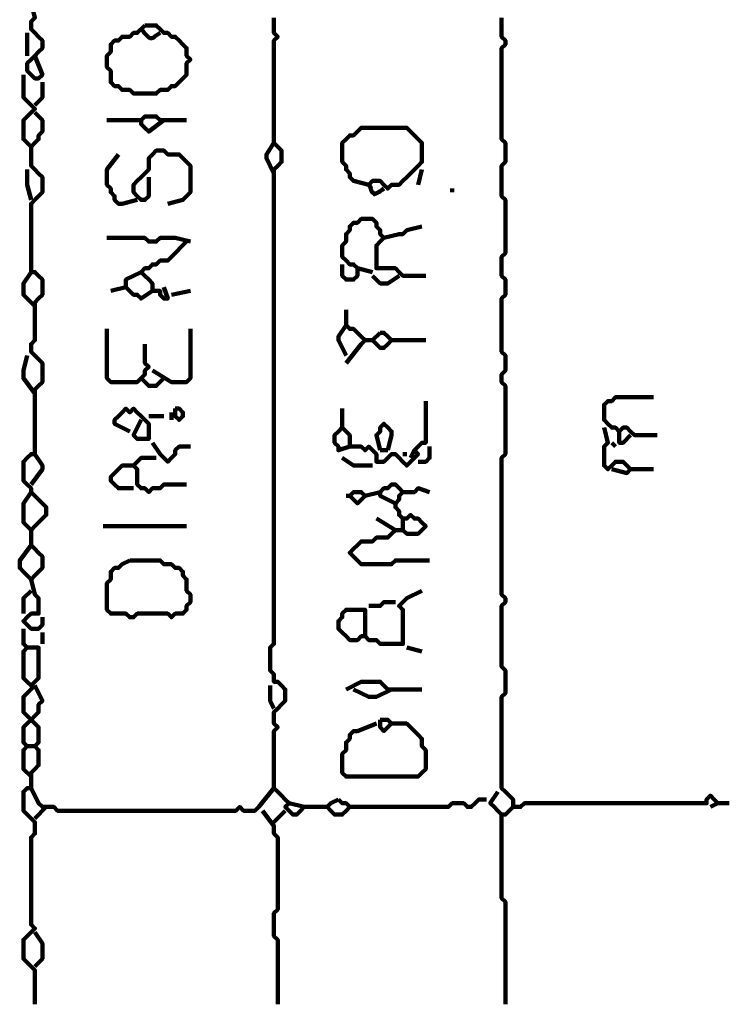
# Model space of a CAD drawing. Header units: metres. Extents: x 1704 to 4131, y 3282 to 4241.
# Tile 52 of 78: x 2250.06 to 2251.78, y 4221.78 to 4224.18. Entities that reach past the tile are written whole.
import ezdxf

# ---------------------------------------------------------------- set-up
doc = ezdxf.new("R2010")
doc.units = ezdxf.units.M
doc.layers.add('P', color=250, linetype='Continuous', lineweight=100)

msp = doc.modelspace()

# ---------------------------------------------------------------- linework, layer by layer
at = {"layer": 'P', "color": 0, "linetype": 'Continuous'}
for points in [[(2250.0856, 4224.2215), (2250.0949, 4224.1846), (2250.0856, 4224.1753), (2250.0856, 4224.1661), (2250.0856, 4224.1569), (2250.0949, 4224.1476), (2250.1041, 4224.1384), (2250.1133, 4224.1292), (2250.1133, 4224.12), (2250.1133, 4224.1107), (2250.1041, 4224.1015), (2250.0949, 4224.0923), (2250.0856, 4224.083), (2250.0764, 4224.0738), (2250.0764, 4224.0646), (2250.0764, 4224.0553), (2250.0856, 4224.0461), (2250.0949, 4224.0369), (2250.1041, 4224.0369), (2250.1133, 4224.0461), (2250.0949, 4224.0923)], [(2250.3626, 4224.1661), (2250.3718, 4224.1661), (2250.381, 4224.1661), (2250.3903, 4224.1661), (2250.3995, 4224.1569), (2250.4087, 4224.1476), (2250.418, 4224.1476), (2250.4272, 4224.1384), (2250.4364, 4224.1384), (2250.4456, 4224.1292), (2250.4549, 4224.12), (2250.4641, 4224.1107), (2250.4641, 4224.1015), (2250.4641, 4224.0923), (2250.4733, 4224.083), (2250.4641, 4224.0738), (2250.4641, 4224.0646), (2250.4641, 4224.0553), (2250.4641, 4224.0461), (2250.4549, 4224.0369), (2250.4456, 4224.0276), (2250.4364, 4224.0184), (2250.4272, 4224.0184), (2250.418, 4224.0092), (2250.4087, 4224.0092), (2250.3995, 4224.0092), (2250.3903, 4224), (2250.381, 4224), (2250.3718, 4224), (2250.3626, 4224), (2250.3533, 4224), (2250.3441, 4224), (2250.3349, 4224), (2250.3256, 4224.0092), (2250.3164, 4224.0092), (2250.3072, 4224.0092), (2250.298, 4224.0184), (2250.2887, 4224.0184), (2250.2795, 4224.0276), (2250.2795, 4224.0369), (2250.2795, 4224.0461), (2250.2795, 4224.0553), (2250.2703, 4224.0646), (2250.2703, 4224.0738), (2250.2703, 4224.083), (2250.2703, 4224.0923), (2250.2795, 4224.1015), (2250.2795, 4224.1107), (2250.2795, 4224.12), (2250.2887, 4224.1292), (2250.298, 4224.1292), (2250.3072, 4224.1384), (2250.3164, 4224.1384), (2250.3256, 4224.1384), (2250.3349, 4224.1476), (2250.3441, 4224.1476), (2250.3626, 4224.1661)], [(2250.6764, 4224.1846), (2250.6764, 4224.1753), (2250.6764, 4224.1661), (2250.6764, 4224.1569), (2250.6764, 4224.1476), (2250.6856, 4224.1384), (2250.6764, 4224.1292), (2250.6764, 4224.12), (2250.6764, 4224.1107), (2250.6764, 4224.1015), (2250.6764, 4224.0923), (2250.6764, 4224.083), (2250.6764, 4224.0738), (2250.6764, 4224.0646), (2250.6764, 4224.0553), (2250.6764, 4224.0461), (2250.6764, 4224.0369), (2250.6764, 4224.0276), (2250.6764, 4224.0184), (2250.6764, 4224.0092), (2250.6764, 4224), (2250.6764, 4223.9907), (2250.6764, 4223.9815), (2250.6764, 4223.9723), (2250.6764, 4223.963), (2250.6764, 4223.9538), (2250.6764, 4223.9446), (2250.6764, 4223.9353), (2250.6764, 4223.9261), (2250.6764, 4223.9169), (2250.6764, 4223.9076), (2250.6764, 4223.8984), (2250.6764, 4223.8892), (2250.6764, 4223.88), (2250.6856, 4223.8707), (2250.6949, 4223.8615), (2250.6949, 4223.8523), (2250.6949, 4223.843), (2250.6949, 4223.8338), (2250.6856, 4223.8246), (2250.6764, 4223.8153), (2250.6764, 4223.8061), (2250.6764, 4223.7969), (2250.6764, 4223.7876), (2250.6764, 4223.7784), (2250.6764, 4223.7692), (2250.6764, 4223.76), (2250.6764, 4223.7507), (2250.6764, 4223.7415), (2250.6764, 4223.7323), (2250.6764, 4223.723), (2250.6764, 4223.7138), (2250.6764, 4223.7046), (2250.6764, 4223.6953), (2250.6764, 4223.6861), (2250.6764, 4223.6769), (2250.6764, 4223.6676), (2250.6764, 4223.6584), (2250.6764, 4223.6492), (2250.6764, 4223.64), (2250.6764, 4223.6307), (2250.6764, 4223.6215), (2250.6764, 4223.6123), (2250.6764, 4223.603), (2250.6764, 4223.5938), (2250.6764, 4223.5846), (2250.6764, 4223.5753), (2250.6764, 4223.5661), (2250.6764, 4223.5569), (2250.6764, 4223.5476), (2250.6764, 4223.5384), (2250.6764, 4223.5292), (2250.6764, 4223.52), (2250.6764, 4223.5107), (2250.6764, 4223.5015), (2250.6764, 4223.4923), (2250.6764, 4223.483), (2250.6764, 4223.4738), (2250.6764, 4223.4646), (2250.6764, 4223.4553), (2250.6764, 4223.4461), (2250.6764, 4223.4369), (2250.6764, 4223.4276), (2250.6764, 4223.4184), (2250.6764, 4223.4092), (2250.6764, 4223.4), (2250.6764, 4223.3907), (2250.6764, 4223.3815), (2250.6764, 4223.3723), (2250.6764, 4223.363), (2250.6764, 4223.3538), (2250.6764, 4223.3446), (2250.6764, 4223.3353), (2250.6764, 4223.3261), (2250.6764, 4223.3169), (2250.6764, 4223.3076), (2250.6764, 4223.2984), (2250.6764, 4223.2892), (2250.6764, 4223.28), (2250.6764, 4223.2707), (2250.6764, 4223.2615), (2250.6764, 4223.2523), (2250.6764, 4223.243), (2250.6764, 4223.2338), (2250.6764, 4223.2246), (2250.6764, 4223.2153), (2250.6764, 4223.2061), (2250.6764, 4223.1969), (2250.6764, 4223.1876), (2250.6764, 4223.1784), (2250.6764, 4223.1692), (2250.6764, 4223.16), (2250.6764, 4223.1507), (2250.6764, 4223.1415), (2250.6764, 4223.1323), (2250.6764, 4223.123), (2250.6764, 4223.1138), (2250.6764, 4223.1046), (2250.6764, 4223.0953), (2250.6764, 4223.0861), (2250.6764, 4223.0769), (2250.6764, 4223.0676), (2250.6764, 4223.0584), (2250.6764, 4223.0492), (2250.6764, 4223.04), (2250.6764, 4223.0307), (2250.6764, 4223.0215), (2250.6764, 4223.0123), (2250.6764, 4223.003), (2250.6764, 4222.9938), (2250.6764, 4222.9846), (2250.6764, 4222.9753), (2250.6764, 4222.9661), (2250.6764, 4222.9569), (2250.6764, 4222.9476), (2250.6764, 4222.9384), (2250.6764, 4222.9292), (2250.6764, 4222.92), (2250.6764, 4222.9107), (2250.6764, 4222.9015), (2250.6764, 4222.8923), (2250.6764, 4222.883), (2250.6764, 4222.8738), (2250.6764, 4222.8646), (2250.6764, 4222.8553), (2250.6764, 4222.8461), (2250.6764, 4222.8369), (2250.6764, 4222.8276), (2250.6764, 4222.8184), (2250.6764, 4222.8092), (2250.6764, 4222.8), (2250.6764, 4222.7907), (2250.6764, 4222.7815), (2250.6764, 4222.7723), (2250.6764, 4222.763), (2250.6764, 4222.7538), (2250.6764, 4222.7446), (2250.6764, 4222.7353), (2250.6764, 4222.7261), (2250.6764, 4222.7169), (2250.6764, 4222.7076), (2250.6764, 4222.6984), (2250.6764, 4222.6892), (2250.6764, 4222.68), (2250.6764, 4222.6707), (2250.6764, 4222.6615), (2250.6672, 4222.6523), (2250.6672, 4222.643), (2250.6672, 4222.6338), (2250.6672, 4222.6246), (2250.6672, 4222.6153), (2250.6672, 4222.6061), (2250.6672, 4222.5969), (2250.6764, 4222.5876), (2250.6764, 4222.5784), (2250.6764, 4222.5692), (2250.6856, 4222.5692), (2250.6949, 4222.56), (2250.7041, 4222.5507), (2250.7041, 4222.5415), (2250.7041, 4222.5323), (2250.7041, 4222.523), (2250.6949, 4222.5138), (2250.6856, 4222.5046), (2250.6764, 4222.4953), (2250.6764, 4222.4861), (2250.6764, 4222.4769), (2250.6764, 4222.4676), (2250.6856, 4222.4584), (2250.6764, 4222.4492), (2250.6764, 4222.44), (2250.6764, 4222.4307), (2250.6764, 4222.4215), (2250.6764, 4222.4123), (2250.6764, 4222.403), (2250.6764, 4222.3938), (2250.6764, 4222.3846), (2250.6764, 4222.3753), (2250.6764, 4222.3661), (2250.6764, 4222.3569), (2250.6764, 4222.3476), (2250.6764, 4222.3384), (2250.6764, 4222.3292), (2250.6764, 4222.32), (2250.6764, 4222.3107), (2250.6856, 4222.3015), (2250.6949, 4222.2923), (2250.7041, 4222.283), (2250.7133, 4222.2738), (2250.7041, 4222.2646), (2250.7133, 4222.2553), (2250.7226, 4222.2461), (2250.7318, 4222.2461), (2250.741, 4222.2553), (2250.7503, 4222.2646), (2250.7133, 4222.2738)], [(2251.2303, 4224.1846), (2251.2303, 4224.1753), (2251.2303, 4224.1661), (2251.2303, 4224.1569), (2251.2303, 4224.1476), (2251.2303, 4224.1384), (2251.2395, 4224.1292), (2251.2395, 4224.12), (2251.2303, 4224.1107), (2251.2303, 4224.1015), (2251.2303, 4224.0923), (2251.2303, 4224.083), (2251.2303, 4224.0738), (2251.2303, 4224.0646), (2251.2303, 4224.0553), (2251.2303, 4224.0461), (2251.2303, 4224.0369), (2251.2303, 4224.0276), (2251.2303, 4224.0184), (2251.2303, 4224.0092), (2251.2303, 4224), (2251.2303, 4223.9907), (2251.2303, 4223.9815), (2251.2303, 4223.9723), (2251.2303, 4223.963), (2251.2303, 4223.9538), (2251.2303, 4223.9446), (2251.2303, 4223.9353), (2251.2303, 4223.9261), (2251.2303, 4223.9169), (2251.2303, 4223.9076), (2251.2303, 4223.8984), (2251.2303, 4223.8892), (2251.2395, 4223.88), (2251.2395, 4223.8707), (2251.2395, 4223.8615), (2251.2395, 4223.8523), (2251.2395, 4223.843), (2251.2395, 4223.8338), (2251.2303, 4223.8246), (2251.2303, 4223.8153), (2251.2303, 4223.8061), (2251.2303, 4223.7969), (2251.2303, 4223.7876), (2251.2303, 4223.7784), (2251.2303, 4223.7692), (2251.2303, 4223.76), (2251.2303, 4223.7507), (2251.2395, 4223.7415), (2251.2395, 4223.7323), (2251.2395, 4223.723), (2251.2395, 4223.7138), (2251.2395, 4223.7046), (2251.2395, 4223.6953), (2251.2395, 4223.6861), (2251.2395, 4223.6769), (2251.2395, 4223.6676), (2251.2395, 4223.6584), (2251.2395, 4223.6492), (2251.2395, 4223.64), (2251.2395, 4223.6307), (2251.2395, 4223.6215), (2251.2395, 4223.6123), (2251.2303, 4223.603), (2251.2303, 4223.5938), (2251.2303, 4223.5846), (2251.2303, 4223.5753), (2251.2303, 4223.5661), (2251.2303, 4223.5569), (2251.2395, 4223.5476), (2251.2395, 4223.5384), (2251.2395, 4223.5292), (2251.2395, 4223.52), (2251.2395, 4223.5107), (2251.2303, 4223.5015), (2251.2303, 4223.4923), (2251.2303, 4223.483), (2251.2303, 4223.4738), (2251.2303, 4223.4646), (2251.2303, 4223.4553), (2251.2303, 4223.4461), (2251.2303, 4223.4369), (2251.2303, 4223.4276), (2251.2303, 4223.4184), (2251.2303, 4223.4092), (2251.2303, 4223.4), (2251.2303, 4223.3907), (2251.2303, 4223.3815), (2251.2303, 4223.3723), (2251.2395, 4223.363), (2251.2395, 4223.3538), (2251.2395, 4223.3446), (2251.2395, 4223.3353), (2251.2395, 4223.3261), (2251.2303, 4223.3169), (2251.2303, 4223.3076), (2251.2303, 4223.2984), (2251.2395, 4223.2892), (2251.2395, 4223.28), (2251.2395, 4223.2707), (2251.2395, 4223.2615), (2251.2395, 4223.2523), (2251.2395, 4223.243), (2251.2395, 4223.2338), (2251.2395, 4223.2246), (2251.2395, 4223.2153), (2251.2395, 4223.2061), (2251.2395, 4223.1969), (2251.2395, 4223.1876), (2251.2395, 4223.1784), (2251.2395, 4223.1692), (2251.2395, 4223.16), (2251.2395, 4223.1507), (2251.2395, 4223.1415), (2251.2395, 4223.1323), (2251.2395, 4223.123), (2251.2303, 4223.1138), (2251.2303, 4223.1046), (2251.2303, 4223.0953), (2251.2303, 4223.0861), (2251.2303, 4223.0769), (2251.2303, 4223.0676), (2251.2303, 4223.0584), (2251.2303, 4223.0492), (2251.2303, 4223.04), (2251.2303, 4223.0307), (2251.2303, 4223.0215), (2251.2303, 4223.0123), (2251.2303, 4223.003), (2251.2303, 4222.9938), (2251.2303, 4222.9846), (2251.2303, 4222.9753), (2251.2303, 4222.9661), (2251.2303, 4222.9569), (2251.2303, 4222.9476), (2251.2303, 4222.9384), (2251.2303, 4222.9292), (2251.2303, 4222.92), (2251.2303, 4222.9107), (2251.2303, 4222.9015), (2251.2303, 4222.8923), (2251.2303, 4222.883), (2251.2303, 4222.8738), (2251.2303, 4222.8646), (2251.2303, 4222.8553), (2251.2303, 4222.8461), (2251.2303, 4222.8369), (2251.2303, 4222.8276), (2251.2303, 4222.8184), (2251.2303, 4222.8092), (2251.2303, 4222.8), (2251.2303, 4222.7907), (2251.2303, 4222.7815), (2251.2395, 4222.7723), (2251.2395, 4222.763), (2251.2303, 4222.7538), (2251.2303, 4222.7446), (2251.2303, 4222.7353), (2251.2303, 4222.7261), (2251.2303, 4222.7169), (2251.2303, 4222.7076), (2251.2303, 4222.6984), (2251.2303, 4222.6892), (2251.2303, 4222.68), (2251.2303, 4222.6707), (2251.2303, 4222.6615), (2251.2303, 4222.6523), (2251.2303, 4222.643), (2251.2303, 4222.6338), (2251.2303, 4222.6246), (2251.2303, 4222.6153), (2251.2303, 4222.6061), (2251.2395, 4222.5969), (2251.2395, 4222.5876), (2251.2395, 4222.5784), (2251.2395, 4222.5692), (2251.2395, 4222.56), (2251.2395, 4222.5507), (2251.2395, 4222.5415), (2251.2303, 4222.5323), (2251.2303, 4222.523), (2251.2303, 4222.5138), (2251.2303, 4222.5046), (2251.2303, 4222.4953), (2251.2303, 4222.4861), (2251.2303, 4222.4769), (2251.2303, 4222.4676), (2251.2303, 4222.4584), (2251.2303, 4222.4492), (2251.2303, 4222.44), (2251.2303, 4222.4307), (2251.2303, 4222.4215), (2251.2303, 4222.4123), (2251.2303, 4222.403), (2251.2303, 4222.3938), (2251.2303, 4222.3846), (2251.2303, 4222.3753), (2251.2303, 4222.3661), (2251.2303, 4222.3569), (2251.2303, 4222.3476), (2251.2303, 4222.3384), (2251.2303, 4222.3292), (2251.2303, 4222.32), (2251.2303, 4222.3107), (2251.2395, 4222.3015), (2251.2487, 4222.2923), (2251.258, 4222.283), (2251.258, 4222.2738), (2251.258, 4222.2646), (2251.2672, 4222.2646), (2251.2764, 4222.2646), (2251.2856, 4222.2738), (2251.2949, 4222.2738), (2251.3041, 4222.2738), (2251.3133, 4222.2738), (2251.3226, 4222.2738), (2251.3318, 4222.2738), (2251.341, 4222.2738), (2251.3503, 4222.2738), (2251.3595, 4222.2738), (2251.3687, 4222.2738), (2251.378, 4222.2738), (2251.3872, 4222.2738), (2251.3964, 4222.2738), (2251.4056, 4222.2738), (2251.4149, 4222.2738), (2251.4241, 4222.2738), (2251.4333, 4222.2738), (2251.4426, 4222.2738), (2251.4518, 4222.2738), (2251.461, 4222.2738), (2251.4703, 4222.2738), (2251.4795, 4222.2738), (2251.4887, 4222.2738), (2251.498, 4222.2738), (2251.5072, 4222.2738), (2251.5164, 4222.2738), (2251.5256, 4222.2738), (2251.5349, 4222.2738), (2251.5441, 4222.2738), (2251.5533, 4222.2738), (2251.5626, 4222.2738), (2251.5718, 4222.2738), (2251.581, 4222.2738), (2251.5903, 4222.2738), (2251.5995, 4222.2738), (2251.6087, 4222.2738), (2251.618, 4222.2738), (2251.6272, 4222.2738), (2251.6364, 4222.2738), (2251.6456, 4222.2738), (2251.6549, 4222.2738), (2251.6641, 4222.2738), (2251.6733, 4222.2738), (2251.6826, 4222.2738), (2251.6918, 4222.2738), (2251.701, 4222.2738), (2251.7103, 4222.2738), (2251.7195, 4222.2738), (2251.7287, 4222.2738), (2251.7287, 4222.283), (2251.738, 4222.2923), (2251.7472, 4222.283), (2251.7564, 4222.2738), (2251.738, 4222.2646)], [(2250.0764, 4224.1476), (2250.0764, 4224.1292), (2250.0764, 4224.12), (2250.0764, 4224.1107), (2250.0764, 4224.0923)], [(2250.3533, 4224.1569), (2250.358, 4224.1523), (2250.361, 4224.1476), (2250.3641, 4224.1446), (2250.3672, 4224.1415), (2250.3718, 4224.1369), (2250.3749, 4224.1353), (2250.3795, 4224.1353), (2250.3841, 4224.1369), (2250.3872, 4224.14), (2250.3903, 4224.1415), (2250.3949, 4224.1446), (2250.3995, 4224.1476)], [(2250.0672, 4224.0461), (2250.0672, 4224.0092), (2250.0672, 4224), (2250.0672, 4223.9907), (2250.0764, 4223.9815), (2250.0856, 4223.9723), (2250.0949, 4223.963), (2250.0856, 4223.9538), (2250.0764, 4223.9446), (2250.0672, 4223.9353), (2250.0672, 4223.9261), (2250.0672, 4223.9169), (2250.0672, 4223.9076), (2250.0672, 4223.8984), (2250.0672, 4223.8892), (2250.0764, 4223.88), (2250.0856, 4223.8707), (2250.0949, 4223.88), (2250.1041, 4223.8892), (2250.1041, 4223.8984), (2250.1133, 4223.9076), (2250.1133, 4223.9169), (2250.1133, 4223.9261), (2250.1133, 4223.9353), (2250.0949, 4223.9538)], [(2250.1133, 4224.0276), (2250.1133, 4224.0092), (2250.1133, 4224), (2250.1133, 4223.9907), (2250.0949, 4223.9723)], [(2250.2703, 4223.9353), (2250.298, 4223.9353), (2250.3072, 4223.9353), (2250.3164, 4223.9353), (2250.3256, 4223.9353), (2250.3349, 4223.9353), (2250.3533, 4223.9353)], [(2250.4087, 4223.9353), (2250.3718, 4223.9076), (2250.3626, 4223.9169), (2250.3533, 4223.9261), (2250.3533, 4223.9353), (2250.3626, 4223.9446), (2250.3718, 4223.9446), (2250.381, 4223.9446), (2250.3903, 4223.9446), (2250.3995, 4223.9353), (2250.4087, 4223.9353), (2250.418, 4223.9353), (2250.4641, 4223.9353)], [(2250.9072, 4223.7784), (2250.8703, 4223.7876), (2250.861, 4223.7969), (2250.861, 4223.8061), (2250.8518, 4223.8153), (2250.8518, 4223.8246), (2250.8426, 4223.8338), (2250.8426, 4223.843), (2250.8426, 4223.8523), (2250.8426, 4223.8615), (2250.8426, 4223.8707), (2250.8426, 4223.88), (2250.8518, 4223.8892), (2250.861, 4223.8984), (2250.8703, 4223.8984), (2250.8795, 4223.9076), (2250.8887, 4223.9169), (2250.898, 4223.9169), (2250.9072, 4223.9169), (2250.9164, 4223.9169), (2250.9256, 4223.9169), (2250.9349, 4223.9169), (2250.9441, 4223.9169), (2250.9533, 4223.9169), (2250.9626, 4223.9169), (2250.9718, 4223.9169), (2250.981, 4223.9169), (2250.9903, 4223.9169), (2250.9995, 4223.9169), (2251.0087, 4223.9076), (2251.018, 4223.8984), (2251.0272, 4223.8892), (2251.0364, 4223.88), (2251.0364, 4223.8707), (2251.0364, 4223.8615), (2251.0364, 4223.8523), (2251.0364, 4223.843), (2251.0364, 4223.8338), (2251.0272, 4223.8246), (2251.018, 4223.8153), (2251.0087, 4223.8061), (2250.9995, 4223.7969), (2250.9903, 4223.7876), (2250.981, 4223.7784), (2250.9718, 4223.7784), (2250.9626, 4223.7784), (2250.9533, 4223.7692), (2250.9441, 4223.7784), (2250.9349, 4223.7876), (2250.9256, 4223.7876), (2250.9164, 4223.7876), (2250.9072, 4223.7784), (2250.9103, 4223.7738), (2250.9118, 4223.7692), (2250.9133, 4223.7646), (2250.9149, 4223.7615), (2250.918, 4223.7584), (2250.921, 4223.7553), (2250.9241, 4223.7569), (2250.9287, 4223.7584), (2250.9318, 4223.76), (2250.9349, 4223.763), (2250.9395, 4223.7661), (2250.9441, 4223.7692)], [(2250.6764, 4223.88), (2250.658, 4223.8523), (2250.658, 4223.843), (2250.6764, 4223.8061)], [(2250.0856, 4223.8707), (2250.0856, 4223.8338), (2250.0856, 4223.8246), (2250.0949, 4223.8153), (2250.1041, 4223.8061), (2250.1133, 4223.7969), (2250.1133, 4223.7876), (2250.1133, 4223.7784), (2250.1133, 4223.7692), (2250.1133, 4223.76), (2250.1041, 4223.7507), (2250.0949, 4223.7415), (2250.0856, 4223.7323), (2250.0856, 4223.723), (2250.0856, 4223.7138), (2250.0856, 4223.7046), (2250.0856, 4223.6953), (2250.0856, 4223.6861), (2250.0856, 4223.6769), (2250.0856, 4223.6676), (2250.0856, 4223.6584), (2250.0856, 4223.6492), (2250.0856, 4223.64), (2250.0856, 4223.6307), (2250.0856, 4223.6215), (2250.0856, 4223.6123), (2250.0856, 4223.603), (2250.0856, 4223.5938), (2250.0856, 4223.5846), (2250.0856, 4223.5753), (2250.0856, 4223.5661), (2250.0949, 4223.5661), (2250.1041, 4223.5569), (2250.1133, 4223.5476), (2250.1133, 4223.5384), (2250.1133, 4223.5292), (2250.1133, 4223.52), (2250.1133, 4223.5107), (2250.1041, 4223.5015), (2250.0949, 4223.4923), (2250.0949, 4223.483), (2250.0949, 4223.4738), (2250.0949, 4223.4646), (2250.0949, 4223.4553), (2250.0949, 4223.4461), (2250.0949, 4223.4369), (2250.0949, 4223.4276), (2250.0949, 4223.4184), (2250.0949, 4223.4092), (2250.0949, 4223.4), (2250.0856, 4223.3907), (2250.0856, 4223.3815), (2250.0856, 4223.3723), (2250.0949, 4223.363), (2250.1041, 4223.3538), (2250.1133, 4223.3446), (2250.1133, 4223.3353), (2250.1133, 4223.3261), (2250.1133, 4223.3169), (2250.1133, 4223.3076), (2250.1133, 4223.2984), (2250.1041, 4223.2892), (2250.0949, 4223.28), (2250.0949, 4223.2707), (2250.0949, 4223.2615), (2250.0949, 4223.2523), (2250.0949, 4223.243), (2250.0949, 4223.2338), (2250.0949, 4223.2246), (2250.0949, 4223.2153), (2250.0949, 4223.2061), (2250.0949, 4223.1969), (2250.0949, 4223.1876), (2250.0949, 4223.1784), (2250.0949, 4223.1692), (2250.0949, 4223.16), (2250.0949, 4223.1507), (2250.0949, 4223.1415), (2250.0949, 4223.1323), (2250.0949, 4223.123), (2250.0856, 4223.123), (2250.0764, 4223.1138), (2250.0672, 4223.1046), (2250.0672, 4223.0953), (2250.0672, 4223.0861), (2250.0672, 4223.0769), (2250.0672, 4223.0676), (2250.0672, 4223.0584), (2250.0764, 4223.0492), (2250.0856, 4223.04), (2250.0856, 4223.0307), (2250.0949, 4223.0215), (2250.1041, 4223.0123), (2250.1133, 4223.003), (2250.1226, 4222.9938), (2250.1226, 4222.9846), (2250.1226, 4222.9753), (2250.1133, 4222.9661), (2250.1041, 4222.9569), (2250.0949, 4222.9476), (2250.0856, 4222.9384), (2250.0764, 4222.9476), (2250.0672, 4222.9569), (2250.0672, 4222.9661), (2250.0672, 4222.9753), (2250.0672, 4222.9846), (2250.0672, 4222.9938), (2250.0672, 4223.003), (2250.0856, 4223.0307)], [(2250.3718, 4223.7969), (2250.3718, 4223.76), (2250.3718, 4223.7507), (2250.3626, 4223.7415), (2250.3533, 4223.7415), (2250.3441, 4223.7507), (2250.3349, 4223.76), (2250.3349, 4223.7692), (2250.3349, 4223.7784), (2250.3441, 4223.7876), (2250.3533, 4223.7969), (2250.3626, 4223.8061), (2250.3718, 4223.8153), (2250.3718, 4223.8246), (2250.3718, 4223.8338), (2250.3718, 4223.843), (2250.381, 4223.8523), (2250.3903, 4223.8615), (2250.3995, 4223.8615), (2250.4087, 4223.8615), (2250.418, 4223.8523), (2250.4272, 4223.8523), (2250.4364, 4223.8523), (2250.4456, 4223.8523), (2250.4549, 4223.843), (2250.4641, 4223.8338), (2250.4733, 4223.8246), (2250.4733, 4223.8153), (2250.4733, 4223.8061), (2250.4733, 4223.7969), (2250.4733, 4223.7876), (2250.4733, 4223.7784), (2250.4733, 4223.7692), (2250.4733, 4223.76), (2250.4641, 4223.7507), (2250.4549, 4223.7415), (2250.418, 4223.7323)], [(2250.298, 4223.8523), (2250.2703, 4223.8153), (2250.2703, 4223.8061), (2250.2703, 4223.7969), (2250.2703, 4223.7876), (2250.2703, 4223.7784), (2250.2795, 4223.7692), (2250.2795, 4223.76), (2250.2887, 4223.7507), (2250.2887, 4223.7415), (2250.298, 4223.7323), (2250.3072, 4223.7323), (2250.3441, 4223.7415)], [(2250.0764, 4223.8153), (2250.0764, 4223.7876), (2250.0764, 4223.7784), (2250.0856, 4223.7415)], [(2251.0364, 4223.8153), (2251.0272, 4223.7784)], [(2251.1103, 4223.7692), (2251.1103, 4223.76)], [(2250.9164, 4223.5661), (2250.8795, 4223.5753), (2250.8703, 4223.5846), (2250.861, 4223.5846), (2250.8518, 4223.5938), (2250.8426, 4223.603), (2250.8426, 4223.6123), (2250.8426, 4223.6215), (2250.8426, 4223.6307), (2250.8518, 4223.64), (2250.8518, 4223.6492), (2250.8518, 4223.6584), (2250.861, 4223.6676), (2250.861, 4223.6769), (2250.8703, 4223.6861), (2250.8795, 4223.6861), (2250.8887, 4223.6953), (2250.898, 4223.6953), (2250.9072, 4223.6953), (2250.9164, 4223.6953), (2250.9256, 4223.6861), (2250.9256, 4223.6769), (2250.9349, 4223.6676), (2250.9349, 4223.6584), (2250.9441, 4223.6492), (2250.9349, 4223.64), (2250.9256, 4223.6307), (2250.9256, 4223.6215), (2250.9256, 4223.6123), (2250.9256, 4223.603), (2250.9256, 4223.5938), (2250.9256, 4223.5846), (2250.9256, 4223.5753), (2250.9349, 4223.5753), (2250.9441, 4223.5753), (2250.9533, 4223.5753), (2250.9626, 4223.5753), (2250.9718, 4223.5753), (2250.981, 4223.5661), (2250.9903, 4223.5569), (2250.9995, 4223.5569), (2251.0087, 4223.5569), (2251.018, 4223.5569), (2251.0272, 4223.5569), (2251.0456, 4223.5569)], [(2250.9441, 4223.6492), (2250.981, 4223.6584), (2250.9903, 4223.6584), (2250.9995, 4223.6676), (2251.0364, 4223.6769)], [(2250.2703, 4223.6492), (2250.3072, 4223.6492), (2250.3164, 4223.6492), (2250.3256, 4223.6492), (2250.3349, 4223.6492), (2250.3441, 4223.6492), (2250.3533, 4223.6492), (2250.3626, 4223.6492), (2250.3718, 4223.64), (2250.381, 4223.64), (2250.3903, 4223.64), (2250.3995, 4223.6492), (2250.4087, 4223.6492), (2250.418, 4223.6492), (2250.4272, 4223.6492), (2250.4364, 4223.6492), (2250.4733, 4223.64)], [(2250.4641, 4223.64), (2250.4272, 4223.603), (2250.418, 4223.5938), (2250.4087, 4223.5938), (2250.3995, 4223.5938), (2250.3903, 4223.5846), (2250.381, 4223.5846), (2250.3718, 4223.5753), (2250.3626, 4223.5753), (2250.3533, 4223.5661), (2250.3626, 4223.5569), (2250.3718, 4223.5476), (2250.381, 4223.5384), (2250.381, 4223.5292), (2250.381, 4223.52), (2250.3903, 4223.52), (2250.3995, 4223.52), (2250.3995, 4223.5107), (2250.4087, 4223.5015), (2250.418, 4223.5015), (2250.4087, 4223.5292)], [(2250.0856, 4223.5661), (2250.0672, 4223.5384), (2250.0672, 4223.5292), (2250.0672, 4223.52), (2250.0672, 4223.5107), (2250.0764, 4223.5015), (2250.0949, 4223.483)], [(2250.2795, 4223.52), (2250.3164, 4223.5292), (2250.3164, 4223.5384), (2250.3164, 4223.5476), (2250.3533, 4223.5661)], [(2250.8426, 4223.5846), (2250.8426, 4223.5569), (2250.8518, 4223.5476), (2250.861, 4223.5476), (2250.8703, 4223.5476), (2250.8795, 4223.5569), (2250.8795, 4223.5753)], [(2250.9164, 4223.5569), (2250.9349, 4223.5384), (2250.9441, 4223.5384), (2250.9533, 4223.5384), (2250.981, 4223.5569)], [(2250.3164, 4223.5292), (2250.3349, 4223.5107), (2250.3441, 4223.5107), (2250.3533, 4223.5015), (2250.381, 4223.52)], [(2250.4272, 4223.5107), (2250.4733, 4223.52)], [(2250.8518, 4223.4738), (2250.8518, 4223.4369), (2250.861, 4223.4276), (2250.8703, 4223.4276), (2250.8795, 4223.4184), (2250.8887, 4223.4092), (2250.898, 4223.4), (2250.8887, 4223.3907), (2250.8518, 4223.3446)], [(2250.2703, 4223.4276), (2250.2703, 4223.3907), (2250.2703, 4223.3815), (2250.2703, 4223.3723), (2250.2703, 4223.363), (2250.2703, 4223.3538), (2250.2703, 4223.3446), (2250.2703, 4223.3353), (2250.2703, 4223.3261), (2250.2703, 4223.3169), (2250.2703, 4223.3076), (2250.2795, 4223.2984), (2250.2887, 4223.2984), (2250.298, 4223.2984), (2250.3072, 4223.2984), (2250.3164, 4223.2984), (2250.3256, 4223.2984), (2250.3349, 4223.2984), (2250.3441, 4223.2984), (2250.3533, 4223.3076), (2250.3626, 4223.3169), (2250.3626, 4223.3261), (2250.3718, 4223.3353), (2250.3626, 4223.3446), (2250.3626, 4223.3907)], [(2250.4733, 4223.4276), (2250.4733, 4223.3907), (2250.4733, 4223.3815), (2250.4733, 4223.3723), (2250.4733, 4223.363), (2250.4733, 4223.3538), (2250.4733, 4223.3446), (2250.4733, 4223.3353), (2250.4733, 4223.3261), (2250.4733, 4223.3169), (2250.4733, 4223.3076), (2250.4641, 4223.2984), (2250.4549, 4223.2984), (2250.4456, 4223.2984), (2250.4364, 4223.2984), (2250.4272, 4223.2984), (2250.381, 4223.3261)], [(2250.8518, 4223.4369), (2250.8333, 4223.4092), (2250.8333, 4223.4), (2250.8518, 4223.363)], [(2250.898, 4223.4), (2250.9164, 4223.4)], [(2250.9349, 4223.4184), (2250.9441, 4223.4184), (2250.9533, 4223.4092), (2250.9626, 4223.4), (2250.9533, 4223.3907), (2250.9441, 4223.3815), (2250.9349, 4223.3815), (2250.9256, 4223.3907), (2250.9164, 4223.4), (2250.9349, 4223.4184)], [(2250.9626, 4223.4), (2250.9903, 4223.4), (2250.9995, 4223.4), (2251.0087, 4223.4), (2251.018, 4223.4), (2251.0272, 4223.4), (2251.0456, 4223.4)], [(2250.0764, 4223.363), (2250.0672, 4223.3261), (2250.0672, 4223.3169), (2250.0672, 4223.3076), (2250.0949, 4223.2707)], [(2250.3533, 4223.3076), (2250.3718, 4223.2892), (2250.381, 4223.2892), (2250.3903, 4223.2892), (2250.4087, 4223.3076)], [(2251.6087, 4223.1692), (2251.5718, 4223.1692), (2251.5626, 4223.1692), (2251.5533, 4223.1692), (2251.5441, 4223.1784), (2251.5349, 4223.1876), (2251.5256, 4223.1876), (2251.5164, 4223.1784), (2251.5072, 4223.1876), (2251.498, 4223.1876), (2251.4887, 4223.1969), (2251.4795, 4223.2061), (2251.4795, 4223.2153), (2251.4795, 4223.2246), (2251.4795, 4223.2338), (2251.4795, 4223.243), (2251.4887, 4223.2523), (2251.498, 4223.2523), (2251.5072, 4223.2615), (2251.5164, 4223.2615), (2251.5256, 4223.2615), (2251.5349, 4223.2615), (2251.5441, 4223.2615), (2251.5533, 4223.2615), (2251.5995, 4223.2615)], [(2250.3256, 4223.1784), (2250.2887, 4223.1969), (2250.2887, 4223.2061), (2250.298, 4223.2153), (2250.3072, 4223.2246), (2250.3164, 4223.2338), (2250.3256, 4223.2246), (2250.3349, 4223.2338), (2250.3441, 4223.2246), (2250.3533, 4223.2153), (2250.3626, 4223.2061), (2250.3718, 4223.1969), (2250.3718, 4223.1876), (2250.3718, 4223.1784), (2250.3718, 4223.1692), (2250.3718, 4223.16), (2250.3626, 4223.16), (2250.3533, 4223.16), (2250.3441, 4223.16), (2250.3349, 4223.1692), (2250.3533, 4223.2061)], [(2250.4364, 4223.2338), (2250.4456, 4223.2338), (2250.4549, 4223.2246), (2250.4549, 4223.2153), (2250.4456, 4223.2061), (2250.4364, 4223.2153), (2250.4364, 4223.2338)], [(2251.0456, 4223.2523), (2251.0456, 4223.2153), (2251.0456, 4223.2061), (2251.0456, 4223.1969), (2251.0456, 4223.1876), (2251.0456, 4223.1784), (2251.0456, 4223.1692), (2251.0456, 4223.16), (2251.0456, 4223.1507), (2251.0364, 4223.1507), (2251.0272, 4223.1415), (2251.018, 4223.1323), (2251.0272, 4223.123), (2251.018, 4223.1138), (2251.0087, 4223.1046), (2250.9995, 4223.0953), (2250.9903, 4223.1046), (2250.981, 4223.1138), (2250.9718, 4223.123), (2250.9626, 4223.123), (2250.9533, 4223.1138), (2250.9441, 4223.1046), (2250.9349, 4223.1046), (2250.9256, 4223.1046), (2250.9256, 4223.1138), (2250.9256, 4223.123), (2250.9164, 4223.1323), (2250.9072, 4223.1415), (2250.898, 4223.1323), (2250.8887, 4223.1415), (2250.8795, 4223.1415), (2250.8703, 4223.1415), (2250.861, 4223.1415), (2250.861, 4223.1507), (2250.861, 4223.16), (2250.861, 4223.1692), (2250.8518, 4223.1784), (2250.8426, 4223.1876), (2250.8333, 4223.1784), (2250.8241, 4223.1692), (2250.8241, 4223.16), (2250.8241, 4223.1507), (2250.8333, 4223.1415), (2250.8333, 4223.1323), (2250.861, 4223.1415)], [(2250.8426, 4223.2338), (2250.8426, 4223.1876)], [(2250.3718, 4223.2153), (2250.4087, 4223.2153)], [(2250.4272, 4223.2061), (2250.4272, 4223.2246)], [(2250.9349, 4223.1323), (2250.9256, 4223.1692), (2250.9349, 4223.1784), (2250.9349, 4223.1876), (2250.9441, 4223.1969), (2250.9533, 4223.1876), (2250.9626, 4223.1784), (2250.9626, 4223.1692), (2250.9533, 4223.1323)], [(2251.4795, 4223.1876), (2251.4887, 4223.1507), (2251.4795, 4223.1415), (2251.4795, 4223.1323), (2251.4795, 4223.123), (2251.4795, 4223.1138), (2251.4795, 4223.1046), (2251.4795, 4223.0953), (2251.4887, 4223.0861), (2251.498, 4223.0953), (2251.5072, 4223.1046), (2251.5164, 4223.1046), (2251.5256, 4223.1046), (2251.5349, 4223.0953), (2251.5441, 4223.0861), (2251.5349, 4223.0769), (2251.498, 4223.0861)], [(2251.5164, 4223.1784), (2251.5164, 4223.16), (2251.5164, 4223.1507), (2251.5256, 4223.1507), (2251.5441, 4223.1692)], [(2250.381, 4223.1507), (2250.3995, 4223.123), (2250.4087, 4223.1138), (2250.418, 4223.1046), (2250.4272, 4223.1138), (2250.4364, 4223.123), (2250.4364, 4223.1323), (2250.4456, 4223.1415), (2250.4733, 4223.1415)], [(2251.0549, 4223.1415), (2251.0549, 4223.123), (2251.0549, 4223.1138), (2251.0456, 4223.1046), (2251.0272, 4223.1046)], [(2251.498, 4223.1507), (2251.5072, 4223.1415)], [(2250.0949, 4223.123), (2250.1133, 4223.0953), (2250.1133, 4223.0861), (2250.0856, 4223.0492)], [(2250.4641, 4223.0492), (2250.4272, 4223.0492), (2250.418, 4223.0492), (2250.4087, 4223.0492), (2250.3995, 4223.04), (2250.3903, 4223.04), (2250.381, 4223.04), (2250.3718, 4223.0307), (2250.3626, 4223.04), (2250.3533, 4223.04), (2250.3441, 4223.0492), (2250.3441, 4223.0584), (2250.3441, 4223.0676), (2250.3441, 4223.0769), (2250.3441, 4223.0861), (2250.3349, 4223.0953), (2250.3441, 4223.1046), (2250.3533, 4223.1138), (2250.3626, 4223.1138), (2250.3718, 4223.1138), (2250.3903, 4223.1138)], [(2250.8426, 4223.1138), (2250.8703, 4223.0953), (2250.8795, 4223.0953), (2250.9164, 4223.0953)], [(2250.9349, 4223.1323), (2250.9533, 4223.1323)], [(2250.9903, 4223.123), (2250.9995, 4223.123)], [(2251.0087, 4223.1138), (2251.018, 4223.1323)], [(2250.3349, 4223.04), (2250.298, 4223.04), (2250.2887, 4223.0492), (2250.2795, 4223.0584), (2250.2795, 4223.0676), (2250.2887, 4223.0769), (2250.298, 4223.0861), (2250.3072, 4223.0953), (2250.3349, 4223.0953)], [(2251.5441, 4223.0861), (2251.5626, 4223.0861), (2251.5718, 4223.0861), (2251.581, 4223.0861), (2251.5995, 4223.0861)], [(2250.9718, 4223.003), (2250.9349, 4223.0215), (2250.9349, 4223.0307), (2250.9441, 4223.04), (2250.9533, 4223.04), (2250.9626, 4223.0492), (2250.9718, 4223.0492), (2250.981, 4223.04), (2250.9903, 4223.0307), (2250.981, 4223.0215), (2250.981, 4223.0123), (2250.9718, 4223.003), (2250.9718, 4222.9938), (2250.981, 4222.9846), (2250.981, 4222.9753), (2250.9903, 4222.9661), (2250.9995, 4222.9661), (2251.0087, 4222.9753), (2251.018, 4222.9661), (2251.0272, 4222.9661), (2251.0364, 4222.9569), (2251.0456, 4222.9476), (2251.0364, 4222.9384), (2251.0272, 4222.9292), (2251.018, 4222.9292), (2251.0087, 4222.9292), (2250.9995, 4222.9292), (2250.9903, 4222.9384), (2250.981, 4222.9384), (2250.9718, 4222.9384), (2250.9626, 4222.9292), (2250.9533, 4222.92), (2250.9441, 4222.92), (2250.9349, 4222.92), (2250.9256, 4222.92), (2250.9164, 4222.9107), (2250.9072, 4222.9107), (2250.898, 4222.9107), (2250.8887, 4222.9107), (2250.8795, 4222.9015), (2250.8703, 4222.8923), (2250.861, 4222.883), (2250.8703, 4222.8738), (2250.8795, 4222.8646), (2250.8887, 4222.8553), (2250.898, 4222.8553), (2250.9072, 4222.8553), (2250.9164, 4222.8553), (2250.9256, 4222.8553), (2250.9349, 4222.8553), (2250.9441, 4222.8553), (2250.9533, 4222.8553), (2250.9626, 4222.8553), (2250.9718, 4222.8646), (2250.981, 4222.8646), (2250.9903, 4222.8646), (2250.9995, 4222.8646), (2251.0087, 4222.8646), (2251.018, 4222.8646), (2251.0272, 4222.8646), (2251.0549, 4222.8646)], [(2250.9903, 4223.0307), (2251.0087, 4223.0307), (2251.018, 4223.0307), (2251.0272, 4223.04), (2251.0549, 4223.0307)], [(2250.8518, 4223.0215), (2250.861, 4223.0215)], [(2250.898, 4223.0215), (2250.8795, 4223.003), (2250.8703, 4223.0123), (2250.861, 4223.0215), (2250.8703, 4223.0307), (2250.8795, 4223.0307), (2250.8887, 4223.0307), (2250.898, 4223.0215), (2250.9349, 4223.0307)], [(2250.261, 4222.9476), (2250.298, 4222.9476), (2250.3072, 4222.9476), (2250.3164, 4222.9476), (2250.3256, 4222.9476), (2250.3349, 4222.9476), (2250.3441, 4222.9476), (2250.3533, 4222.9476), (2250.3626, 4222.9476), (2250.3718, 4222.9476), (2250.381, 4222.9476), (2250.3903, 4222.9476), (2250.3995, 4222.9476), (2250.4087, 4222.9476), (2250.418, 4222.9476), (2250.4272, 4222.9476), (2250.4641, 4222.9476)], [(2250.9256, 4222.9661), (2250.9718, 4222.9384)], [(2250.9903, 4222.9661), (2250.9903, 4222.9384)], [(2250.0856, 4222.9384), (2250.0856, 4222.9015), (2250.0949, 4222.8923), (2250.1041, 4222.883), (2250.1133, 4222.8738), (2250.1133, 4222.8646), (2250.1133, 4222.8553), (2250.1133, 4222.8461), (2250.1041, 4222.8369), (2250.0949, 4222.8276), (2250.0856, 4222.8184), (2250.0764, 4222.8276), (2250.0672, 4222.8369), (2250.058, 4222.8461), (2250.058, 4222.8553), (2250.058, 4222.8646), (2250.0856, 4222.9015)], [(2250.3256, 4222.8646), (2250.3349, 4222.8646), (2250.3441, 4222.8646), (2250.3533, 4222.8646), (2250.3626, 4222.8646), (2250.3718, 4222.8646), (2250.381, 4222.8646), (2250.3903, 4222.8646), (2250.3995, 4222.8646), (2250.4087, 4222.8553), (2250.418, 4222.8553), (2250.4272, 4222.8553), (2250.4364, 4222.8461), (2250.4456, 4222.8461), (2250.4549, 4222.8369), (2250.4549, 4222.8276), (2250.4641, 4222.8184), (2250.4641, 4222.8092), (2250.4641, 4222.8), (2250.4641, 4222.7907), (2250.4733, 4222.7815), (2250.4733, 4222.7723), (2250.4733, 4222.763), (2250.4641, 4222.7538), (2250.4641, 4222.7446), (2250.4549, 4222.7353), (2250.4456, 4222.7353), (2250.4364, 4222.7353), (2250.4272, 4222.7261), (2250.418, 4222.7353), (2250.4087, 4222.7353), (2250.3995, 4222.7353), (2250.3903, 4222.7353), (2250.381, 4222.7353), (2250.3718, 4222.7353), (2250.3626, 4222.7353), (2250.3533, 4222.7353), (2250.3441, 4222.7353), (2250.3349, 4222.7261), (2250.3256, 4222.7261), (2250.3164, 4222.7353), (2250.3072, 4222.7353), (2250.298, 4222.7353), (2250.2887, 4222.7353), (2250.2795, 4222.7353), (2250.2703, 4222.7446), (2250.2703, 4222.7538), (2250.2703, 4222.763), (2250.2703, 4222.7723), (2250.2703, 4222.7815), (2250.2703, 4222.7907), (2250.2703, 4222.8), (2250.2703, 4222.8092), (2250.2795, 4222.8184), (2250.2795, 4222.8276), (2250.2795, 4222.8369), (2250.2887, 4222.8461), (2250.298, 4222.8461), (2250.3072, 4222.8553), (2250.3256, 4222.8646)], [(2250.0856, 4222.8184), (2250.0949, 4222.7815), (2250.1041, 4222.7723), (2250.1041, 4222.763), (2250.1041, 4222.7538), (2250.1041, 4222.7446), (2250.1041, 4222.7353), (2250.0949, 4222.7353), (2250.0856, 4222.7353), (2250.0764, 4222.7261), (2250.0672, 4222.7169), (2250.0764, 4222.7076), (2250.0856, 4222.6984), (2250.0949, 4222.6984), (2250.1041, 4222.6984), (2250.1133, 4222.7076), (2250.1133, 4222.7261)], [(2250.0856, 4222.7907), (2250.0672, 4222.7723), (2250.0672, 4222.763), (2250.0672, 4222.7538), (2250.0672, 4222.7353)], [(2251.0364, 4222.7907), (2250.9995, 4222.7723), (2250.9903, 4222.763), (2250.981, 4222.7538), (2250.9903, 4222.7446), (2250.9903, 4222.7353), (2250.9903, 4222.7261), (2250.9903, 4222.7169), (2250.9903, 4222.7076), (2250.9903, 4222.6984), (2250.9903, 4222.6892), (2250.9903, 4222.68), (2250.9903, 4222.6707), (2250.9903, 4222.6615), (2250.981, 4222.6615), (2250.9718, 4222.6615), (2250.9626, 4222.6615), (2250.9533, 4222.6615), (2250.9441, 4222.6615), (2250.9349, 4222.6615), (2250.9256, 4222.6707), (2250.9164, 4222.6707), (2250.9072, 4222.6707), (2250.898, 4222.68), (2250.8887, 4222.68), (2250.8795, 4222.6707), (2250.8703, 4222.6707), (2250.861, 4222.6707), (2250.8518, 4222.68), (2250.8426, 4222.6892), (2250.8333, 4222.6984), (2250.8333, 4222.7076), (2250.8333, 4222.7169), (2250.8426, 4222.7261), (2250.8426, 4222.7353), (2250.8518, 4222.7446), (2250.861, 4222.7446), (2250.8703, 4222.7446), (2250.8795, 4222.7446), (2250.8887, 4222.7446), (2250.898, 4222.7446), (2250.898, 4222.7353), (2250.898, 4222.7261), (2250.898, 4222.7169), (2250.898, 4222.68)], [(2250.9072, 4222.7538), (2250.9256, 4222.7538), (2250.9349, 4222.7538), (2250.9441, 4222.763), (2250.9718, 4222.763)], [(2250.0672, 4222.6984), (2250.0672, 4222.6615), (2250.0764, 4222.6523), (2250.0672, 4222.643), (2250.0672, 4222.6338), (2250.0672, 4222.6246), (2250.0672, 4222.6153), (2250.0672, 4222.6061), (2250.0672, 4222.5969), (2250.0672, 4222.5876), (2250.0672, 4222.5784), (2250.0764, 4222.5692), (2250.0856, 4222.56), (2250.0949, 4222.5692), (2250.1041, 4222.5784), (2250.1041, 4222.5876), (2250.1041, 4222.5969), (2250.1041, 4222.6061), (2250.1041, 4222.6153), (2250.1041, 4222.6246), (2250.1041, 4222.6338), (2250.1041, 4222.643), (2250.1041, 4222.6523), (2250.0949, 4222.6523), (2250.0764, 4222.6523)], [(2250.1133, 4222.6892), (2250.1133, 4222.6615)], [(2250.9995, 4222.6523), (2251.0364, 4222.643)], [(2250.8518, 4222.5507), (2250.8887, 4222.5692), (2250.898, 4222.5692), (2250.9072, 4222.5692), (2250.9164, 4222.5692), (2250.9256, 4222.5692), (2250.9349, 4222.5692), (2250.9441, 4222.56), (2250.9533, 4222.5507), (2250.9626, 4222.5507), (2250.9718, 4222.5507), (2250.981, 4222.5507), (2250.9903, 4222.5507), (2250.9995, 4222.5507), (2251.0087, 4222.5507), (2251.018, 4222.5507), (2251.0364, 4222.5507)], [(2250.0949, 4222.56), (2250.0672, 4222.5323), (2250.0672, 4222.523), (2250.0672, 4222.5138), (2250.0672, 4222.5046), (2250.0672, 4222.4953), (2250.0764, 4222.4861), (2250.0856, 4222.4769), (2250.0949, 4222.4676), (2250.1041, 4222.4584), (2250.1041, 4222.4492), (2250.1041, 4222.44), (2250.1041, 4222.4307), (2250.1041, 4222.4215), (2250.0949, 4222.4123), (2250.1041, 4222.403), (2250.1041, 4222.3938), (2250.1041, 4222.3846), (2250.1041, 4222.3753), (2250.1041, 4222.3661), (2250.0949, 4222.3569), (2250.0856, 4222.3476), (2250.0856, 4222.3384), (2250.0856, 4222.3292), (2250.0856, 4222.32), (2250.0856, 4222.3107), (2250.0764, 4222.3107), (2250.0672, 4222.3015), (2250.0672, 4222.2923), (2250.0672, 4222.283), (2250.0672, 4222.2738), (2250.0672, 4222.2646), (2250.0672, 4222.2553), (2250.0764, 4222.2461), (2250.0856, 4222.2369), (2250.0949, 4222.2276), (2250.0949, 4222.2184), (2250.0949, 4222.2092), (2250.0949, 4222.2), (2250.0856, 4222.1907), (2250.0856, 4222.1815), (2250.0856, 4222.1723), (2250.0856, 4222.163), (2250.0856, 4222.1538), (2250.0856, 4222.1446), (2250.0856, 4222.1353), (2250.0856, 4222.1261), (2250.0856, 4222.1169), (2250.0856, 4222.1076), (2250.0856, 4222.0984), (2250.0856, 4222.0892), (2250.0856, 4222.08), (2250.0856, 4222.0707), (2250.0856, 4222.0615), (2250.0856, 4222.0523), (2250.0856, 4222.043), (2250.0856, 4222.0338), (2250.0856, 4222.0246), (2250.0856, 4222.0153), (2250.0856, 4222.0061), (2250.0856, 4221.9969), (2250.0856, 4221.9876), (2250.0856, 4221.9784), (2250.0949, 4221.9692), (2250.0856, 4221.96), (2250.0764, 4221.9507), (2250.0672, 4221.9415), (2250.0672, 4221.9323), (2250.0672, 4221.923), (2250.0672, 4221.9138), (2250.0672, 4221.9046), (2250.0672, 4221.8953), (2250.0764, 4221.8861), (2250.0856, 4221.8769), (2250.0949, 4221.8676), (2250.0949, 4221.8584), (2250.0949, 4221.8492), (2250.0949, 4221.84), (2250.0949, 4221.8307), (2250.0949, 4221.8215), (2250.0949, 4221.8123), (2250.0949, 4221.803), (2250.0949, 4221.7938), (2250.0949, 4221.7846)], [(2250.0949, 4222.56), (2250.1133, 4222.523), (2250.1041, 4222.5138), (2250.1041, 4222.5046), (2250.1041, 4222.4953), (2250.0949, 4222.4861), (2250.0856, 4222.4769), (2250.0764, 4222.4676), (2250.0672, 4222.4584), (2250.0672, 4222.4492), (2250.0672, 4222.44), (2250.0672, 4222.4307), (2250.0672, 4222.4215), (2250.0764, 4222.4123), (2250.0672, 4222.403), (2250.0672, 4222.3938), (2250.0672, 4222.3846), (2250.0672, 4222.3753), (2250.0672, 4222.3661), (2250.0672, 4222.3569), (2250.0856, 4222.3384)], [(2250.6672, 4222.56), (2250.6672, 4222.5415), (2250.6672, 4222.5323), (2250.6672, 4222.523), (2250.6764, 4222.5046)], [(2250.8703, 4222.5507), (2250.9072, 4222.5323), (2250.9164, 4222.5323), (2250.9256, 4222.5323), (2250.9626, 4222.5507)], [(2250.9626, 4222.4676), (2250.9995, 4222.4676), (2251.0087, 4222.4584), (2251.018, 4222.4492), (2251.0272, 4222.44), (2251.0364, 4222.4307), (2251.0364, 4222.4215), (2251.0364, 4222.4123), (2251.0456, 4222.403), (2251.0456, 4222.3938), (2251.0456, 4222.3846), (2251.0456, 4222.3753), (2251.0456, 4222.3661), (2251.0456, 4222.3569), (2251.0364, 4222.3476), (2251.0272, 4222.3384), (2251.018, 4222.3384), (2251.0087, 4222.3384), (2250.9995, 4222.3384), (2250.9903, 4222.3384), (2250.981, 4222.3384), (2250.9718, 4222.3384), (2250.9626, 4222.3384), (2250.9533, 4222.3384), (2250.9441, 4222.3384), (2250.9349, 4222.3384), (2250.9256, 4222.3384), (2250.9164, 4222.3384), (2250.9072, 4222.3384), (2250.898, 4222.3384), (2250.8887, 4222.3384), (2250.8795, 4222.3384), (2250.8703, 4222.3384), (2250.861, 4222.3384), (2250.8518, 4222.3384), (2250.8426, 4222.3476), (2250.8426, 4222.3569), (2250.8426, 4222.3661), (2250.8426, 4222.3753), (2250.8426, 4222.3846), (2250.8426, 4222.3938), (2250.8518, 4222.403), (2250.8518, 4222.4123), (2250.8518, 4222.4215), (2250.861, 4222.4307), (2250.861, 4222.44), (2250.8703, 4222.4492), (2250.8795, 4222.4492), (2250.9256, 4222.4676)], [(2250.9349, 4222.4769), (2250.9441, 4222.4769), (2250.9533, 4222.4769), (2250.9626, 4222.4676), (2250.9533, 4222.4584), (2250.9441, 4222.4492), (2250.9349, 4222.4584), (2250.9349, 4222.4769)], [(2250.0764, 4222.4123), (2250.0949, 4222.4123)], [(2250.0856, 4222.3107), (2250.1041, 4222.2738), (2250.1133, 4222.2646), (2250.1226, 4222.2646), (2250.1318, 4222.2646), (2250.141, 4222.2646), (2250.1503, 4222.2553), (2250.1595, 4222.2553), (2250.1687, 4222.2553), (2250.178, 4222.2553), (2250.1872, 4222.2553), (2250.1964, 4222.2553), (2250.2056, 4222.2553), (2250.2149, 4222.2553), (2250.2241, 4222.2553), (2250.2333, 4222.2553), (2250.2426, 4222.2553), (2250.2518, 4222.2553), (2250.261, 4222.2553), (2250.2703, 4222.2553), (2250.2795, 4222.2553), (2250.2887, 4222.2553), (2250.298, 4222.2553), (2250.3072, 4222.2553), (2250.3164, 4222.2553), (2250.3256, 4222.2553), (2250.3349, 4222.2553), (2250.3441, 4222.2553), (2250.3533, 4222.2553), (2250.3626, 4222.2553), (2250.3718, 4222.2553), (2250.381, 4222.2553), (2250.3903, 4222.2553), (2250.3995, 4222.2553), (2250.4087, 4222.2553), (2250.418, 4222.2553), (2250.4272, 4222.2553), (2250.4364, 4222.2553), (2250.4456, 4222.2553), (2250.4549, 4222.2553), (2250.4641, 4222.2553), (2250.4733, 4222.2553), (2250.4826, 4222.2553), (2250.4918, 4222.2553), (2250.501, 4222.2553), (2250.5103, 4222.2553), (2250.5195, 4222.2553), (2250.5287, 4222.2553), (2250.538, 4222.2553), (2250.5472, 4222.2553), (2250.5564, 4222.2553), (2250.5656, 4222.2553), (2250.5749, 4222.2553), (2250.5841, 4222.2553), (2250.5933, 4222.2646), (2250.6026, 4222.2553), (2250.6118, 4222.2553), (2250.621, 4222.2553), (2250.6303, 4222.2553), (2250.6395, 4222.2646), (2250.6764, 4222.3107)], [(2251.221, 4222.3015), (2251.2026, 4222.2738), (2251.2118, 4222.2646), (2251.221, 4222.2553), (2251.2303, 4222.2461), (2251.2395, 4222.2461), (2251.258, 4222.2646)], [(2250.8333, 4222.283), (2250.8426, 4222.2738), (2250.8518, 4222.2738), (2250.861, 4222.2646), (2250.8518, 4222.2553), (2250.8426, 4222.2461), (2250.8333, 4222.2461), (2250.8241, 4222.2461), (2250.8149, 4222.2553), (2250.8056, 4222.2646), (2250.8149, 4222.2738), (2250.8333, 4222.283)], [(2250.861, 4222.2646), (2250.898, 4222.2646), (2250.9072, 4222.2646), (2250.9164, 4222.2646), (2250.9256, 4222.2646), (2250.9349, 4222.2646), (2250.9441, 4222.2646), (2250.9533, 4222.2646), (2250.9626, 4222.2646), (2250.9718, 4222.2646), (2250.981, 4222.2646), (2250.9903, 4222.2646), (2250.9995, 4222.2646), (2251.0087, 4222.2646), (2251.018, 4222.2646), (2251.0272, 4222.2646), (2251.0364, 4222.2646), (2251.0456, 4222.2646), (2251.0549, 4222.2646), (2251.0641, 4222.2646), (2251.0733, 4222.2646), (2251.0826, 4222.2646), (2251.0918, 4222.2646), (2251.101, 4222.2646), (2251.1103, 4222.2738), (2251.1195, 4222.2738), (2251.1287, 4222.2738), (2251.138, 4222.2738), (2251.1472, 4222.2646), (2251.1564, 4222.2646), (2251.1656, 4222.2738), (2251.1749, 4222.283), (2251.1933, 4222.283)], [(2251.7564, 4222.2738), (2251.7841, 4222.2738)], [(2250.1226, 4222.2646), (2250.0949, 4222.2369)], [(2250.6487, 4222.2553), (2250.6764, 4222.2184), (2250.6764, 4222.2092), (2250.6764, 4222.2), (2250.6856, 4222.1907), (2250.6856, 4222.1815), (2250.6856, 4222.1723), (2250.6856, 4222.163), (2250.6856, 4222.1538), (2250.6856, 4222.1446), (2250.6856, 4222.1353), (2250.6856, 4222.1261), (2250.6856, 4222.1169), (2250.6856, 4222.1076), (2250.6856, 4222.0984), (2250.6856, 4222.0892), (2250.6856, 4222.08), (2250.6856, 4222.0707), (2250.6856, 4222.0615), (2250.6856, 4222.0523), (2250.6856, 4222.043), (2250.6856, 4222.0338), (2250.6856, 4222.0246), (2250.6856, 4222.0153), (2250.6764, 4222.0061), (2250.6764, 4221.9969), (2250.6764, 4221.9876), (2250.6764, 4221.9784), (2250.6764, 4221.9692), (2250.6764, 4221.96), (2250.6764, 4221.9507), (2250.6856, 4221.9415), (2250.6856, 4221.9323), (2250.6856, 4221.923), (2250.6856, 4221.9138), (2250.6856, 4221.9046), (2250.6856, 4221.8953), (2250.6856, 4221.8861), (2250.6856, 4221.8769), (2250.6856, 4221.8676), (2250.6856, 4221.8584), (2250.6856, 4221.8492), (2250.6856, 4221.84), (2250.6856, 4221.8307), (2250.6856, 4221.8215), (2250.6856, 4221.8123), (2250.6856, 4221.803), (2250.6856, 4221.7938), (2250.6856, 4221.7846)], [(2250.7041, 4222.2553), (2250.6764, 4222.2276)], [(2250.7503, 4222.2646), (2250.7687, 4222.2646), (2250.778, 4222.2646), (2250.7872, 4222.2646), (2250.8056, 4222.2646)], [(2251.2303, 4222.2461), (2251.2303, 4222.2092), (2251.2303, 4222.2), (2251.2303, 4222.1907), (2251.2303, 4222.1815), (2251.2303, 4222.1723), (2251.2303, 4222.163), (2251.2303, 4222.1538), (2251.2303, 4222.1446), (2251.2303, 4222.1353), (2251.2303, 4222.1261), (2251.2303, 4222.1169), (2251.2303, 4222.1076), (2251.2303, 4222.0984), (2251.2303, 4222.0892), (2251.2303, 4222.08), (2251.2303, 4222.0707), (2251.2303, 4222.0615), (2251.2303, 4222.0523), (2251.2303, 4222.043), (2251.2395, 4222.0338), (2251.2395, 4222.0246), (2251.2395, 4222.0153), (2251.2395, 4222.0061), (2251.2395, 4221.9969), (2251.2395, 4221.9876), (2251.2395, 4221.9784), (2251.2395, 4221.9692), (2251.2395, 4221.96), (2251.2395, 4221.9507), (2251.2395, 4221.9415), (2251.2395, 4221.9323), (2251.2395, 4221.923), (2251.2395, 4221.9138), (2251.2395, 4221.9046), (2251.2395, 4221.8953), (2251.2395, 4221.8861), (2251.2395, 4221.8769), (2251.2395, 4221.8676), (2251.2395, 4221.8584), (2251.2395, 4221.8492), (2251.2395, 4221.84), (2251.2395, 4221.8307), (2251.2395, 4221.8215), (2251.2395, 4221.8123), (2251.2395, 4221.803), (2251.2395, 4221.7938), (2251.2395, 4221.7846)], [(2250.0949, 4221.96), (2250.1133, 4221.9323), (2250.1133, 4221.923), (2250.1133, 4221.9138), (2250.1133, 4221.9046), (2250.1133, 4221.8953), (2250.0949, 4221.8769)]]:
    msp.add_lwpolyline(points, dxfattribs=at)

doc.saveas('drawing.dxf')
